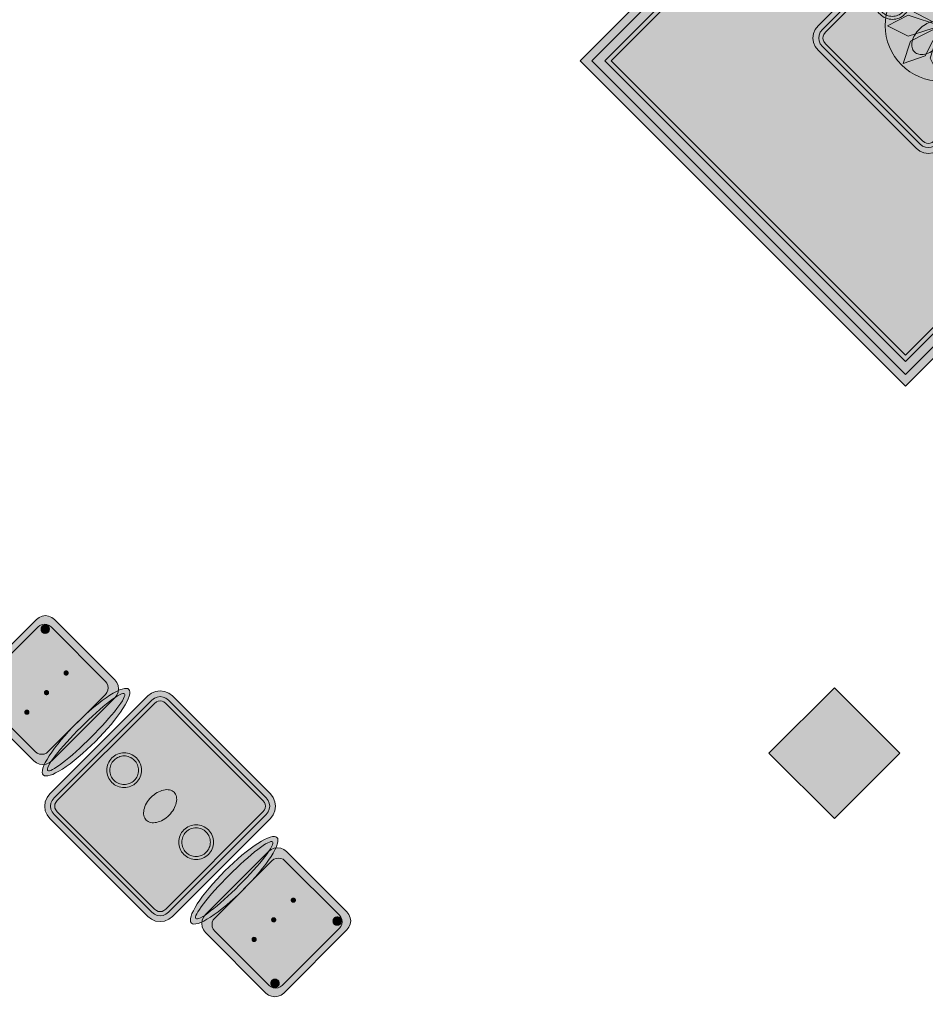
# Model space of a CAD drawing. Header units: metres. Extents: x 2172.2 to 2210.6, y 415.3 to 458.1.
# Tile 93 of 168: x 2185.9 to 2189.8, y 440 to 444.3. Entities that reach past the tile are written whole.
import ezdxf

# ---------------------------------------------------------------- set-up
doc = ezdxf.new("R2010")
doc.units = ezdxf.units.M
for name, color, linetype, lineweight in [('NC_N1_CHAIRS', 7, 'CONTINUOUS', 13), ('NC_N1_COLUMNS', 8, 'CONTINUOUS', 25), ('NC_N1_FLOOR_DECOR', 32, 'CONTINUOUS', 13), ('NC_N1_TABLES', 7, 'CONTINUOUS', 13), ('NC_N1_WALLS', 7, 'CONTINUOUS', 25)]:
    doc.layers.add(name, color=color, linetype=linetype, lineweight=lineweight)

# ---------------------------------------------------------------- blocks, each defined once
blk = doc.blocks.new('NC_N1_ARCHITECTURE')
at = {"layer": 'NC_N1_COLUMNS', "true_color": 0xe6e9ea}
blk.add_hatch(color=256, dxfattribs=at).paths.add_polyline_path([(-0.56358, 7.398936), (-0.28074, 7.116096), (-0.56358, 6.833257), (-0.846388, 7.116131)])
at = {"layer": 'NC_N1_COLUMNS', "linetype": 'CONTINUOUS', "lineweight": -2}
blk.add_lwpolyline([(-0.56358, 7.398936), (-0.28074, 7.116096), (-0.56358, 6.833257), (-0.846388, 7.116131)], close=True, dxfattribs=at)
blk = doc.blocks.new('NC_N1_MIXED_FLOOR_BAY_01')
at = {"true_color": 0xeff0ee}
h = blk.add_hatch(color=256, dxfattribs=at)
h.dxf.hatch_style = 1
h.paths.add_polyline_path([(0.0695, 11.8009), (0.0779, 11.7925), (0.1075, 11.7629), (0.1159, 11.7545), (0.1806, 11.6898), (0.2249, 11.6455), (0.2375, 11.6329), (0.2819, 11.5885), (0.4338, 11.4366), (0.4781, 11.3923), (0.4907, 11.3797), (0.535, 11.3354), (0.6869, 11.1834), (0.7313, 11.1391), (0.7439, 11.1265), (0.7882, 11.0822), (0.9401, 10.9303), (0.9844, 10.8859), (0.997, 10.8733), (1.0414, 10.829), (1.1933, 10.6771), (1.2376, 10.6328), (1.2502, 10.6202), (1.2945, 10.5758), (1.3874, 10.483), (1.3958, 10.4746), (1.4254, 10.445), (1.4338, 10.4366), (1.4549, 10.4155), (-0.2563, 8.7043), (-1.6628, 10.1108), (0.0484, 11.822)])
at = {"color": 0, "linetype": 'CONTINUOUS', "lineweight": -2, "true_color": 0xa5b2b8}
blk.add_lwpolyline([(0.0695, 11.8009), (0.0779, 11.7925), (0.1075, 11.7629), (0.1159, 11.7545), (0.1806, 11.6898), (0.2249, 11.6455), (0.2375, 11.6329), (0.2819, 11.5885), (0.4338, 11.4366), (0.4781, 11.3923), (0.4907, 11.3797), (0.535, 11.3354), (0.6869, 11.1834), (0.7313, 11.1391), (0.7439, 11.1265), (0.7882, 11.0822), (0.9401, 10.9303), (0.9844, 10.8859), (0.997, 10.8733), (1.0414, 10.829), (1.1933, 10.6771), (1.2376, 10.6328), (1.2502, 10.6202), (1.2945, 10.5758), (1.3874, 10.483), (1.3958, 10.4746), (1.4254, 10.445), (1.4338, 10.4366), (1.4549, 10.4155), (-0.2563, 8.7043), (-1.6628, 10.1108), (0.0484, 11.822)], close=True, dxfattribs=at)
at = {"color": 0, "linetype": 'CONTINUOUS', "lineweight": -2, "true_color": 0xa38246}
for points in [[(0.0484, 11.7725), (0.0532, 11.7677), (0.0827, 11.7382), (0.0911, 11.7297), (0.1558, 11.665), (0.2002, 11.6207), (0.2128, 11.6081), (0.2571, 11.5638), (0.409, 11.4119), (0.4534, 11.3675), (0.466, 11.3549), (0.5103, 11.3106), (0.6622, 11.1587), (0.7065, 11.1144), (0.7191, 11.1018), (0.7635, 11.0574), (0.9154, 10.9055), (0.9597, 10.8612), (0.9723, 10.8486), (1.0166, 10.8043), (1.1685, 10.6524), (1.2129, 10.608), (1.2255, 10.5954), (1.2698, 10.5511), (1.3626, 10.4583), (1.3711, 10.4498), (1.4006, 10.4203), (1.4054, 10.4155), (-0.2563, 8.7538), (-1.6133, 10.1108)], [(0.0484, 11.6877), (0.0487, 11.6873), (0.1134, 11.6226), (0.1578, 11.5783), (0.1704, 11.5657), (0.2147, 11.5213), (0.3666, 11.3694), (0.4109, 11.3251), (0.4235, 11.3125), (0.4679, 11.2682), (0.6198, 11.1163), (0.6641, 11.0719), (0.6767, 11.0593), (0.721, 11.015), (0.8729, 10.8631), (0.9173, 10.8188), (0.9299, 10.8062), (0.9742, 10.7618), (1.1261, 10.6099), (1.1704, 10.5656), (1.183, 10.553), (1.2274, 10.5087), (1.3202, 10.4158), (1.3205, 10.4155), (-0.2563, 8.8386), (-1.5285, 10.1108)], [(0.136, 10.2632), (0.1349, 10.2396), (0.1314, 10.2163), (0.1257, 10.1935), (0.1178, 10.1713), (0.1077, 10.15), (0.0956, 10.1298), (0.0816, 10.1109), (0.0657, 10.0934), (0.0483, 10.0776), (0.0294, 10.0636), (0.0092, 10.0515), (-0.0121, 10.0414), (-0.0343, 10.0335), (-0.0571, 10.0278), (-0.0804, 10.0243), (-0.104, 10.0232), (-0.1275, 10.0243), (-0.1508, 10.0278), (-0.1736, 10.0335), (-0.1958, 10.0414), (-0.2171, 10.0515), (-0.2373, 10.0636), (-0.2562, 10.0776), (-0.2737, 10.0934), (-0.2895, 10.1109), (-0.3035, 10.1298), (-0.3156, 10.15), (-0.3257, 10.1713), (-0.3336, 10.1935), (-0.3393, 10.2163), (-0.3428, 10.2396), (-0.344, 10.2632), (-0.3428, 10.2867), (-0.3393, 10.31), (-0.3336, 10.3328), (-0.3257, 10.355), (-0.3156, 10.3763), (-0.3035, 10.3965), (-0.2895, 10.4154), (-0.2737, 10.4329), (-0.2562, 10.4487), (-0.2373, 10.4627), (-0.2171, 10.4748), (-0.1958, 10.4849), (-0.1736, 10.4928), (-0.1508, 10.4985), (-0.1275, 10.502), (-0.104, 10.5032), (-0.0804, 10.502), (-0.0571, 10.4985), (-0.0343, 10.4928), (-0.0121, 10.4849), (0.0092, 10.4748), (0.0294, 10.4627), (0.0483, 10.4487), (0.0657, 10.4329), (0.0816, 10.4154), (0.0956, 10.3965), (0.1077, 10.3763), (0.1178, 10.355), (0.1257, 10.3328), (0.1314, 10.31), (0.1349, 10.2867)]]:
    blk.add_lwpolyline(points, close=True, dxfattribs=at)
at = {"color": 0, "linetype": 'CONTINUOUS', "lineweight": -2, "true_color": 0x778fa0}
for points in [[(0.0484, 11.7159), (0.0544, 11.7099), (0.0629, 11.7015), (0.1276, 11.6368), (0.1719, 11.5924), (0.1845, 11.5798), (0.2288, 11.5355), (0.3807, 11.3836), (0.4251, 11.3393), (0.4377, 11.3267), (0.482, 11.2823), (0.6339, 11.1304), (0.6782, 11.0861), (0.6908, 11.0735), (0.7352, 11.0291), (0.8871, 10.8772), (0.9314, 10.8329), (0.944, 10.8203), (0.9883, 10.776), (1.1402, 10.6241), (1.1846, 10.5797), (1.1972, 10.5671), (1.2415, 10.5228), (1.3343, 10.43), (1.3428, 10.4215), (1.3488, 10.4155), (-0.2563, 8.8104), (-1.5567, 10.1108)], [(-0.104, 10.2632), (-0.149, 10.4032), (-0.104, 10.4932), (-0.059, 10.4032)], [(-0.104, 10.2632), (-0.2348, 10.3303), (-0.2666, 10.4258), (-0.1711, 10.394)], [(-0.104, 10.2632), (-0.0368, 10.394), (0.0587, 10.4258), (0.0269, 10.3303)], [(-0.104, 10.2632), (-0.244, 10.2182), (-0.334, 10.2632), (-0.244, 10.3082)], [(-0.104, 10.2632), (0.036, 10.3082), (0.126, 10.2632), (0.036, 10.2182)], [(-0.104, 10.2632), (-0.1711, 10.1323), (-0.2666, 10.1005), (-0.2348, 10.196)], [(-0.104, 10.2632), (-0.059, 10.1232), (-0.104, 10.0332), (-0.149, 10.1232)], [(-0.104, 10.2632), (0.0269, 10.196), (0.0587, 10.1005), (-0.0368, 10.1323)]]:
    blk.add_lwpolyline(points, close=True, dxfattribs=at)
blk = doc.blocks.new('NC_N1_DINING_TWO_SQUARE')
at = {"true_color": 0xf6f5ef}
h = blk.add_hatch(color=256, dxfattribs=at)
h.dxf.hatch_style = 1
h.paths.add_polyline_path([(0.3, -0.375), (-0.3, -0.375), (-0.3194, -0.3724), (-0.3375, -0.365), (-0.353, -0.353), (-0.365, -0.3375), (-0.3724, -0.3194), (-0.375, -0.3), (-0.375, 0.3), (-0.3724, 0.3194), (-0.365, 0.3375), (-0.353, 0.353), (-0.3375, 0.365), (-0.3194, 0.3724), (-0.3, 0.375), (0.3, 0.375), (0.3194, 0.3724), (0.3375, 0.365), (0.353, 0.353), (0.365, 0.3375), (0.3724, 0.3194), (0.375, 0.3), (0.375, -0.3), (0.3724, -0.3194), (0.365, -0.3375), (0.353, -0.353), (0.3375, -0.365), (0.3194, -0.3724)])
at = {"color": 0, "linetype": 'CONTINUOUS', "lineweight": -2, "true_color": 0x2d3540}
blk.add_lwpolyline([(0.3, -0.375), (-0.3, -0.375), (-0.3194, -0.3724), (-0.3375, -0.365), (-0.353, -0.353), (-0.365, -0.3375), (-0.3724, -0.3194), (-0.375, -0.3), (-0.375, 0.3), (-0.3724, 0.3194), (-0.365, 0.3375), (-0.353, 0.353), (-0.3375, 0.365), (-0.3194, 0.3724), (-0.3, 0.375), (0.3, 0.375), (0.3194, 0.3724), (0.3375, 0.365), (0.353, 0.353), (0.365, 0.3375), (0.3724, 0.3194), (0.375, 0.3), (0.375, -0.3), (0.3724, -0.3194), (0.365, -0.3375), (0.353, -0.353), (0.3375, -0.365), (0.3194, -0.3724)], close=True, dxfattribs=at)
at = {"color": 0, "linetype": 'CONTINUOUS', "lineweight": -2, "true_color": 0xa38246}
for points in [[(0.2984, -0.35), (-0.2984, -0.35), (-0.3129, -0.3481), (-0.3249, -0.3431), (-0.3352, -0.3352), (-0.3431, -0.3249), (-0.3481, -0.3129), (-0.35, -0.2984), (-0.35, 0.2984), (-0.3481, 0.3129), (-0.3431, 0.3249), (-0.3352, 0.3352), (-0.3249, 0.3431), (-0.3129, 0.3481), (-0.2984, 0.35), (0.2984, 0.35), (0.3129, 0.3481), (0.3249, 0.3431), (0.3352, 0.3352), (0.3431, 0.3249), (0.3481, 0.3129), (0.35, 0.2984), (0.35, -0.2984), (0.3481, -0.3129), (0.3431, -0.3249), (0.3352, -0.3352), (0.3249, -0.3431), (0.3129, -0.3481)], [(0.2972, -0.332), (-0.2972, -0.332), (-0.3082, -0.3306), (-0.3158, -0.3274), (-0.3224, -0.3224), (-0.3274, -0.3158), (-0.3306, -0.3082), (-0.332, -0.2972), (-0.332, 0.2972), (-0.3306, 0.3082), (-0.3274, 0.3158), (-0.3224, 0.3224), (-0.3158, 0.3274), (-0.3082, 0.3306), (-0.2972, 0.332), (0.2972, 0.332), (0.3082, 0.3306), (0.3158, 0.3274), (0.3224, 0.3224), (0.3274, 0.3158), (0.3306, 0.3082), (0.332, 0.2972), (0.332, -0.2972), (0.3306, -0.3082), (0.3274, -0.3158), (0.3224, -0.3224), (0.3158, -0.3274), (0.3082, -0.3306)], [(0.062, 0.22), (0.0617, 0.2139), (0.0608, 0.2079), (0.0593, 0.202), (0.0573, 0.1963), (0.0547, 0.1908), (0.0516, 0.1856), (0.0479, 0.1807), (0.0438, 0.1762), (0.0393, 0.1721), (0.0344, 0.1684), (0.0292, 0.1653), (0.0237, 0.1627), (0.018, 0.1607), (0.0121, 0.1592), (0.0061, 0.1583), (0, 0.158), (-0.0061, 0.1583), (-0.0121, 0.1592), (-0.018, 0.1607), (-0.0237, 0.1627), (-0.0292, 0.1653), (-0.0344, 0.1684), (-0.0393, 0.1721), (-0.0438, 0.1762), (-0.0479, 0.1807), (-0.0516, 0.1856), (-0.0547, 0.1908), (-0.0573, 0.1963), (-0.0593, 0.202), (-0.0608, 0.2079), (-0.0617, 0.2139), (-0.062, 0.22), (-0.0617, 0.2261), (-0.0608, 0.2321), (-0.0593, 0.238), (-0.0573, 0.2437), (-0.0547, 0.2492), (-0.0516, 0.2544), (-0.0479, 0.2593), (-0.0438, 0.2638), (-0.0393, 0.2679), (-0.0344, 0.2716), (-0.0292, 0.2747), (-0.0237, 0.2773), (-0.018, 0.2793), (-0.0121, 0.2808), (-0.0061, 0.2817), (0, 0.282), (0.0061, 0.2817), (0.0121, 0.2808), (0.018, 0.2793), (0.0237, 0.2773), (0.0292, 0.2747), (0.0344, 0.2716), (0.0393, 0.2679), (0.0438, 0.2638), (0.0479, 0.2593), (0.0516, 0.2544), (0.0547, 0.2492), (0.0573, 0.2437), (0.0593, 0.238), (0.0608, 0.2321), (0.0617, 0.2261)], [(0.085, 0), (0.0846, 0.0054), (0.0834, 0.0107), (0.0813, 0.016), (0.0785, 0.021), (0.075, 0.0259), (0.0707, 0.0306), (0.0657, 0.0349), (0.0601, 0.0389), (0.0539, 0.0425), (0.0472, 0.0457), (0.0401, 0.0485), (0.0325, 0.0508), (0.0247, 0.0526), (0.0166, 0.0539), (0.0083, 0.0547), (0, 0.055), (-0.0083, 0.0547), (-0.0166, 0.0539), (-0.0247, 0.0526), (-0.0325, 0.0508), (-0.0401, 0.0485), (-0.0472, 0.0457), (-0.0539, 0.0425), (-0.0601, 0.0389), (-0.0657, 0.0349), (-0.0707, 0.0306), (-0.075, 0.0259), (-0.0785, 0.021), (-0.0813, 0.016), (-0.0834, 0.0107), (-0.0846, 0.0054), (-0.085, 0), (-0.0846, -0.0054), (-0.0834, -0.0107), (-0.0813, -0.016), (-0.0785, -0.021), (-0.075, -0.0259), (-0.0707, -0.0306), (-0.0657, -0.0349), (-0.0601, -0.0389), (-0.0539, -0.0425), (-0.0472, -0.0457), (-0.0401, -0.0485), (-0.0325, -0.0508), (-0.0247, -0.0526), (-0.0166, -0.0539), (-0.0083, -0.0547), (0, -0.055), (0.0083, -0.0547), (0.0166, -0.0539), (0.0247, -0.0526), (0.0325, -0.0508), (0.0401, -0.0485), (0.0472, -0.0457), (0.0539, -0.0425), (0.0601, -0.0389), (0.0657, -0.0349), (0.0707, -0.0306), (0.075, -0.0259), (0.0785, -0.021), (0.0813, -0.016), (0.0834, -0.0107), (0.0846, -0.0054)], [(0.062, -0.22), (0.0617, -0.2261), (0.0608, -0.2321), (0.0593, -0.238), (0.0573, -0.2437), (0.0547, -0.2492), (0.0516, -0.2544), (0.0479, -0.2593), (0.0438, -0.2638), (0.0393, -0.2679), (0.0344, -0.2716), (0.0292, -0.2747), (0.0237, -0.2773), (0.018, -0.2793), (0.0121, -0.2808), (0.0061, -0.2817), (0, -0.282), (-0.0061, -0.2817), (-0.0121, -0.2808), (-0.018, -0.2793), (-0.0237, -0.2773), (-0.0292, -0.2747), (-0.0344, -0.2716), (-0.0393, -0.2679), (-0.0438, -0.2638), (-0.0479, -0.2593), (-0.0516, -0.2544), (-0.0547, -0.2492), (-0.0573, -0.2437), (-0.0593, -0.238), (-0.0608, -0.2321), (-0.0617, -0.2261), (-0.062, -0.22), (-0.0617, -0.2139), (-0.0608, -0.2079), (-0.0593, -0.202), (-0.0573, -0.1963), (-0.0547, -0.1908), (-0.0516, -0.1856), (-0.0479, -0.1807), (-0.0438, -0.1762), (-0.0393, -0.1721), (-0.0344, -0.1684), (-0.0292, -0.1653), (-0.0237, -0.1627), (-0.018, -0.1607), (-0.0121, -0.1592), (-0.0061, -0.1583), (0, -0.158), (0.0061, -0.1583), (0.0121, -0.1592), (0.018, -0.1607), (0.0237, -0.1627), (0.0292, -0.1653), (0.0344, -0.1684), (0.0393, -0.1721), (0.0438, -0.1762), (0.0479, -0.1807), (0.0516, -0.1856), (0.0547, -0.1908), (0.0573, -0.1963), (0.0593, -0.202), (0.0608, -0.2079), (0.0617, -0.2139)]]:
    blk.add_lwpolyline(points, close=True, dxfattribs=at)
at = {"color": 0, "linetype": 'CONTINUOUS', "lineweight": -2, "true_color": 0x89939a}
for points in [[(0.075, 0.22), (0.0746, 0.2126), (0.0736, 0.2054), (0.0718, 0.1982), (0.0693, 0.1913), (0.0661, 0.1846), (0.0624, 0.1783), (0.058, 0.1724), (0.053, 0.167), (0.0476, 0.162), (0.0417, 0.1576), (0.0354, 0.1539), (0.0287, 0.1507), (0.0218, 0.1482), (0.0146, 0.1464), (0.0074, 0.1454), (0, 0.145), (-0.0074, 0.1454), (-0.0146, 0.1464), (-0.0218, 0.1482), (-0.0287, 0.1507), (-0.0354, 0.1539), (-0.0417, 0.1576), (-0.0476, 0.162), (-0.053, 0.167), (-0.058, 0.1724), (-0.0624, 0.1783), (-0.0661, 0.1846), (-0.0693, 0.1913), (-0.0718, 0.1982), (-0.0736, 0.2054), (-0.0746, 0.2126), (-0.075, 0.22), (-0.0746, 0.2274), (-0.0736, 0.2346), (-0.0718, 0.2418), (-0.0693, 0.2487), (-0.0661, 0.2554), (-0.0624, 0.2617), (-0.058, 0.2676), (-0.053, 0.273), (-0.0476, 0.278), (-0.0417, 0.2824), (-0.0354, 0.2861), (-0.0287, 0.2893), (-0.0218, 0.2918), (-0.0146, 0.2936), (-0.0074, 0.2946), (0, 0.295), (0.0074, 0.2946), (0.0146, 0.2936), (0.0218, 0.2918), (0.0287, 0.2893), (0.0354, 0.2861), (0.0417, 0.2824), (0.0476, 0.278), (0.053, 0.273), (0.058, 0.2676), (0.0624, 0.2617), (0.0661, 0.2554), (0.0693, 0.2487), (0.0718, 0.2418), (0.0736, 0.2346), (0.0746, 0.2274)], [(0.075, -0.22), (0.0746, -0.2274), (0.0736, -0.2346), (0.0718, -0.2418), (0.0693, -0.2487), (0.0661, -0.2554), (0.0624, -0.2617), (0.058, -0.2676), (0.053, -0.273), (0.0476, -0.278), (0.0417, -0.2824), (0.0354, -0.2861), (0.0287, -0.2893), (0.0218, -0.2918), (0.0146, -0.2936), (0.0074, -0.2946), (0, -0.295), (-0.0074, -0.2946), (-0.0146, -0.2936), (-0.0218, -0.2918), (-0.0287, -0.2893), (-0.0354, -0.2861), (-0.0417, -0.2824), (-0.0476, -0.278), (-0.053, -0.273), (-0.058, -0.2676), (-0.0624, -0.2617), (-0.0661, -0.2554), (-0.0693, -0.2487), (-0.0718, -0.2418), (-0.0736, -0.2346), (-0.0746, -0.2274), (-0.075, -0.22), (-0.0746, -0.2126), (-0.0736, -0.2054), (-0.0718, -0.1982), (-0.0693, -0.1913), (-0.0661, -0.1846), (-0.0624, -0.1783), (-0.058, -0.1724), (-0.053, -0.167), (-0.0476, -0.162), (-0.0417, -0.1576), (-0.0354, -0.1539), (-0.0287, -0.1507), (-0.0218, -0.1482), (-0.0146, -0.1464), (-0.0074, -0.1454), (0, -0.145), (0.0074, -0.1454), (0.0146, -0.1464), (0.0218, -0.1482), (0.0287, -0.1507), (0.0354, -0.1539), (0.0417, -0.1576), (0.0476, -0.162), (0.053, -0.167), (0.058, -0.1724), (0.0624, -0.1783), (0.0661, -0.1846), (0.0693, -0.1913), (0.0718, -0.1982), (0.0736, -0.2054), (0.0746, -0.2126)]]:
    blk.add_lwpolyline(points, close=True, dxfattribs=at)
blk = doc.blocks.new('NC_N1_CHAIR_OLIVE')
at = {"true_color": 0xf6f5ef}
h = blk.add_hatch(color=256, dxfattribs=at)
h.dxf.hatch_style = 1
h.paths.add_polyline_path([(0.262, 0.222), (0.2607, 0.2276), (0.257, 0.2331), (0.2507, 0.2385), (0.2421, 0.2438), (0.2311, 0.2489), (0.2178, 0.2537), (0.2025, 0.2582), (0.1853, 0.2623), (0.1662, 0.2661), (0.1456, 0.2694), (0.1235, 0.2723), (0.1003, 0.2747), (0.0761, 0.2765), (0.0511, 0.2779), (0.0257, 0.2787), (0, 0.279), (-0.0257, 0.2787), (-0.0511, 0.2779), (-0.0761, 0.2765), (-0.1003, 0.2747), (-0.1235, 0.2723), (-0.1456, 0.2694), (-0.1662, 0.2661), (-0.1853, 0.2623), (-0.2025, 0.2582), (-0.2178, 0.2537), (-0.2311, 0.2489), (-0.2421, 0.2438), (-0.2507, 0.2385), (-0.257, 0.2331), (-0.2607, 0.2276), (-0.262, 0.222), (-0.2607, 0.2164), (-0.257, 0.2109), (-0.2507, 0.2055), (-0.2421, 0.2002), (-0.2311, 0.1951), (-0.2178, 0.1903), (-0.2025, 0.1858), (-0.1853, 0.1817), (-0.1662, 0.1779), (-0.1456, 0.1746), (-0.1235, 0.1717), (-0.1003, 0.1693), (-0.0761, 0.1675), (-0.0511, 0.1661), (-0.0257, 0.1653), (0, 0.165), (0.0257, 0.1653), (0.0511, 0.1661), (0.0761, 0.1675), (0.1003, 0.1693), (0.1235, 0.1717), (0.1456, 0.1746), (0.1662, 0.1779), (0.1853, 0.1817), (0.2025, 0.1858), (0.2178, 0.1903), (0.2311, 0.1951), (0.2421, 0.2002), (0.2507, 0.2055), (0.257, 0.2109), (0.2607, 0.2164)])
at = {"true_color": 0x778fa0}
h = blk.add_hatch(color=256, dxfattribs=at)
h.dxf.hatch_style = 1
h.paths.add_polyline_path([(0.193, -0.275), (-0.193, -0.275), (-0.2072, -0.2731), (-0.2205, -0.2676), (-0.2319, -0.2589), (-0.2406, -0.2475), (-0.2461, -0.2342), (-0.248, -0.22), (-0.248, 0.15), (-0.2461, 0.1642), (-0.2406, 0.1775), (-0.2319, 0.1889), (-0.2205, 0.1976), (-0.2072, 0.2031), (-0.193, 0.205), (0.193, 0.205), (0.2072, 0.2031), (0.2205, 0.1976), (0.2319, 0.1889), (0.2406, 0.1775), (0.2461, 0.1642), (0.248, 0.15), (0.248, -0.22), (0.2461, -0.2342), (0.2406, -0.2475), (0.2319, -0.2589), (0.2205, -0.2676), (0.2072, -0.2731)])
at = {"true_color": 0xa38246}
h = blk.add_hatch(color=256, dxfattribs=at)
h.dxf.hatch_style = 1
h.paths.add_polyline_path([(-0.111, -0.02), (-0.111, -0.0209), (-0.1112, -0.0218), (-0.1114, -0.0226), (-0.1117, -0.0234), (-0.1121, -0.0242), (-0.1125, -0.025), (-0.113, -0.0257), (-0.1136, -0.0264), (-0.1143, -0.027), (-0.115, -0.0275), (-0.1158, -0.0279), (-0.1166, -0.0283), (-0.1174, -0.0286), (-0.1182, -0.0288), (-0.1191, -0.029), (-0.12, -0.029), (-0.1209, -0.029), (-0.1218, -0.0288), (-0.1226, -0.0286), (-0.1234, -0.0283), (-0.1242, -0.0279), (-0.125, -0.0275), (-0.1257, -0.027), (-0.1264, -0.0264), (-0.127, -0.0257), (-0.1275, -0.025), (-0.1279, -0.0242), (-0.1283, -0.0234), (-0.1286, -0.0226), (-0.1288, -0.0218), (-0.129, -0.0209), (-0.129, -0.02), (-0.129, -0.0191), (-0.1288, -0.0182), (-0.1286, -0.0174), (-0.1283, -0.0166), (-0.1279, -0.0158), (-0.1275, -0.015), (-0.127, -0.0143), (-0.1264, -0.0136), (-0.1257, -0.013), (-0.125, -0.0125), (-0.1242, -0.0121), (-0.1234, -0.0117), (-0.1226, -0.0114), (-0.1218, -0.0112), (-0.1209, -0.011), (-0.12, -0.011), (-0.1191, -0.011), (-0.1182, -0.0112), (-0.1174, -0.0114), (-0.1166, -0.0117), (-0.1158, -0.0121), (-0.115, -0.0125), (-0.1143, -0.013), (-0.1136, -0.0136), (-0.113, -0.0143), (-0.1125, -0.015), (-0.1121, -0.0158), (-0.1117, -0.0166), (-0.1114, -0.0174), (-0.1112, -0.0182), (-0.111, -0.0191)])
h = blk.add_hatch(color=256, dxfattribs=at)
h.dxf.hatch_style = 1
h.paths.add_polyline_path([(0.009, -0.02), (0.009, -0.0209), (0.0088, -0.0218), (0.0086, -0.0226), (0.0083, -0.0234), (0.0079, -0.0242), (0.0075, -0.025), (0.007, -0.0257), (0.0064, -0.0264), (0.0057, -0.027), (0.005, -0.0275), (0.0042, -0.0279), (0.0034, -0.0283), (0.0026, -0.0286), (0.0018, -0.0288), (0.0009, -0.029), (0, -0.029), (-0.0009, -0.029), (-0.0018, -0.0288), (-0.0026, -0.0286), (-0.0034, -0.0283), (-0.0042, -0.0279), (-0.005, -0.0275), (-0.0057, -0.027), (-0.0064, -0.0264), (-0.007, -0.0257), (-0.0075, -0.025), (-0.0079, -0.0242), (-0.0083, -0.0234), (-0.0086, -0.0226), (-0.0088, -0.0218), (-0.009, -0.0209), (-0.009, -0.02), (-0.009, -0.0191), (-0.0088, -0.0182), (-0.0086, -0.0174), (-0.0083, -0.0166), (-0.0079, -0.0158), (-0.0075, -0.015), (-0.007, -0.0143), (-0.0064, -0.0136), (-0.0057, -0.013), (-0.005, -0.0125), (-0.0042, -0.0121), (-0.0034, -0.0117), (-0.0026, -0.0114), (-0.0018, -0.0112), (-0.0009, -0.011), (0, -0.011), (0.0009, -0.011), (0.0018, -0.0112), (0.0026, -0.0114), (0.0034, -0.0117), (0.0042, -0.0121), (0.005, -0.0125), (0.0057, -0.013), (0.0064, -0.0136), (0.007, -0.0143), (0.0075, -0.015), (0.0079, -0.0158), (0.0083, -0.0166), (0.0086, -0.0174), (0.0088, -0.0182), (0.009, -0.0191)])
h = blk.add_hatch(color=256, dxfattribs=at)
h.dxf.hatch_style = 1
h.paths.add_polyline_path([(0.129, -0.02), (0.129, -0.0209), (0.1288, -0.0218), (0.1286, -0.0226), (0.1283, -0.0234), (0.1279, -0.0242), (0.1275, -0.025), (0.127, -0.0257), (0.1264, -0.0264), (0.1257, -0.027), (0.125, -0.0275), (0.1242, -0.0279), (0.1234, -0.0283), (0.1226, -0.0286), (0.1218, -0.0288), (0.1209, -0.029), (0.12, -0.029), (0.1191, -0.029), (0.1182, -0.0288), (0.1174, -0.0286), (0.1166, -0.0283), (0.1158, -0.0279), (0.115, -0.0275), (0.1143, -0.027), (0.1136, -0.0264), (0.113, -0.0257), (0.1125, -0.025), (0.1121, -0.0242), (0.1117, -0.0234), (0.1114, -0.0226), (0.1112, -0.0218), (0.111, -0.0209), (0.111, -0.02), (0.111, -0.0191), (0.1112, -0.0182), (0.1114, -0.0174), (0.1117, -0.0166), (0.1121, -0.0158), (0.1125, -0.015), (0.113, -0.0143), (0.1136, -0.0136), (0.1143, -0.013), (0.115, -0.0125), (0.1158, -0.0121), (0.1166, -0.0117), (0.1174, -0.0114), (0.1182, -0.0112), (0.1191, -0.011), (0.12, -0.011), (0.1209, -0.011), (0.1218, -0.0112), (0.1226, -0.0114), (0.1234, -0.0117), (0.1242, -0.0121), (0.125, -0.0125), (0.1257, -0.013), (0.1264, -0.0136), (0.127, -0.0143), (0.1275, -0.015), (0.1279, -0.0158), (0.1283, -0.0166), (0.1286, -0.0174), (0.1288, -0.0182), (0.129, -0.0191)])
h = blk.add_hatch(color=256, dxfattribs=at)
h.dxf.hatch_style = 1
h.paths.add_polyline_path([(-0.172, -0.218), (-0.1721, -0.2198), (-0.1723, -0.2215), (-0.1728, -0.2232), (-0.1734, -0.2249), (-0.1741, -0.2265), (-0.175, -0.228), (-0.1761, -0.2294), (-0.1773, -0.2307), (-0.1786, -0.2319), (-0.18, -0.233), (-0.1815, -0.2339), (-0.1831, -0.2346), (-0.1848, -0.2352), (-0.1865, -0.2357), (-0.1882, -0.2359), (-0.19, -0.236), (-0.1918, -0.2359), (-0.1935, -0.2357), (-0.1952, -0.2352), (-0.1969, -0.2346), (-0.1985, -0.2339), (-0.2, -0.233), (-0.2014, -0.2319), (-0.2027, -0.2307), (-0.2039, -0.2294), (-0.205, -0.228), (-0.2059, -0.2265), (-0.2066, -0.2249), (-0.2072, -0.2232), (-0.2077, -0.2215), (-0.2079, -0.2198), (-0.208, -0.218), (-0.2079, -0.2162), (-0.2077, -0.2145), (-0.2072, -0.2128), (-0.2066, -0.2111), (-0.2059, -0.2095), (-0.205, -0.208), (-0.2039, -0.2066), (-0.2027, -0.2053), (-0.2014, -0.2041), (-0.2, -0.203), (-0.1985, -0.2021), (-0.1969, -0.2014), (-0.1952, -0.2008), (-0.1935, -0.2003), (-0.1918, -0.2001), (-0.19, -0.2), (-0.1882, -0.2001), (-0.1865, -0.2003), (-0.1848, -0.2008), (-0.1831, -0.2014), (-0.1815, -0.2021), (-0.18, -0.203), (-0.1786, -0.2041), (-0.1773, -0.2053), (-0.1761, -0.2066), (-0.175, -0.208), (-0.1741, -0.2095), (-0.1734, -0.2111), (-0.1728, -0.2128), (-0.1723, -0.2145), (-0.1721, -0.2162)])
h = blk.add_hatch(color=256, dxfattribs=at)
h.dxf.hatch_style = 1
h.paths.add_polyline_path([(0.208, -0.218), (0.2079, -0.2198), (0.2077, -0.2215), (0.2072, -0.2232), (0.2066, -0.2249), (0.2059, -0.2265), (0.205, -0.228), (0.2039, -0.2294), (0.2027, -0.2307), (0.2014, -0.2319), (0.2, -0.233), (0.1985, -0.2339), (0.1969, -0.2346), (0.1952, -0.2352), (0.1935, -0.2357), (0.1918, -0.2359), (0.19, -0.236), (0.1882, -0.2359), (0.1865, -0.2357), (0.1848, -0.2352), (0.1831, -0.2346), (0.1815, -0.2339), (0.18, -0.233), (0.1786, -0.2319), (0.1773, -0.2307), (0.1761, -0.2294), (0.175, -0.228), (0.1741, -0.2265), (0.1734, -0.2249), (0.1728, -0.2232), (0.1723, -0.2215), (0.1721, -0.2198), (0.172, -0.218), (0.1721, -0.2162), (0.1723, -0.2145), (0.1728, -0.2128), (0.1734, -0.2111), (0.1741, -0.2095), (0.175, -0.208), (0.1761, -0.2066), (0.1773, -0.2053), (0.1786, -0.2041), (0.18, -0.203), (0.1815, -0.2021), (0.1831, -0.2014), (0.1848, -0.2008), (0.1865, -0.2003), (0.1882, -0.2001), (0.19, -0.2), (0.1918, -0.2001), (0.1935, -0.2003), (0.1952, -0.2008), (0.1969, -0.2014), (0.1985, -0.2021), (0.2, -0.203), (0.2014, -0.2041), (0.2027, -0.2053), (0.2039, -0.2066), (0.205, -0.208), (0.2059, -0.2095), (0.2066, -0.2111), (0.2072, -0.2128), (0.2077, -0.2145), (0.2079, -0.2162)])
at = {"color": 0, "linetype": 'CONTINUOUS', "lineweight": -2, "true_color": 0x2d3540}
for points in [[(0.262, 0.222), (0.2607, 0.2276), (0.257, 0.2331), (0.2507, 0.2385), (0.2421, 0.2438), (0.2311, 0.2489), (0.2178, 0.2537), (0.2025, 0.2582), (0.1853, 0.2623), (0.1662, 0.2661), (0.1456, 0.2694), (0.1235, 0.2723), (0.1003, 0.2747), (0.0761, 0.2765), (0.0511, 0.2779), (0.0257, 0.2787), (0, 0.279), (-0.0257, 0.2787), (-0.0511, 0.2779), (-0.0761, 0.2765), (-0.1003, 0.2747), (-0.1235, 0.2723), (-0.1456, 0.2694), (-0.1662, 0.2661), (-0.1853, 0.2623), (-0.2025, 0.2582), (-0.2178, 0.2537), (-0.2311, 0.2489), (-0.2421, 0.2438), (-0.2507, 0.2385), (-0.257, 0.2331), (-0.2607, 0.2276), (-0.262, 0.222), (-0.2607, 0.2164), (-0.257, 0.2109), (-0.2507, 0.2055), (-0.2421, 0.2002), (-0.2311, 0.1951), (-0.2178, 0.1903), (-0.2025, 0.1858), (-0.1853, 0.1817), (-0.1662, 0.1779), (-0.1456, 0.1746), (-0.1235, 0.1717), (-0.1003, 0.1693), (-0.0761, 0.1675), (-0.0511, 0.1661), (-0.0257, 0.1653), (0, 0.165), (0.0257, 0.1653), (0.0511, 0.1661), (0.0761, 0.1675), (0.1003, 0.1693), (0.1235, 0.1717), (0.1456, 0.1746), (0.1662, 0.1779), (0.1853, 0.1817), (0.2025, 0.1858), (0.2178, 0.1903), (0.2311, 0.1951), (0.2421, 0.2002), (0.2507, 0.2055), (0.257, 0.2109), (0.2607, 0.2164)], [(0.193, -0.275), (-0.193, -0.275), (-0.2072, -0.2731), (-0.2205, -0.2676), (-0.2319, -0.2589), (-0.2406, -0.2475), (-0.2461, -0.2342), (-0.248, -0.22), (-0.248, 0.15), (-0.2461, 0.1642), (-0.2406, 0.1775), (-0.2319, 0.1889), (-0.2205, 0.1976), (-0.2072, 0.2031), (-0.193, 0.205), (0.193, 0.205), (0.2072, 0.2031), (0.2205, 0.1976), (0.2319, 0.1889), (0.2406, 0.1775), (0.2461, 0.1642), (0.248, 0.15), (0.248, -0.22), (0.2461, -0.2342), (0.2406, -0.2475), (0.2319, -0.2589), (0.2205, -0.2676), (0.2072, -0.2731)]]:
    blk.add_lwpolyline(points, close=True, dxfattribs=at)
at = {"color": 0, "linetype": 'CONTINUOUS', "lineweight": -2, "true_color": 0xa38246}
for points in [[(0.235, 0.222), (0.2339, 0.225), (0.2305, 0.228), (0.2249, 0.231), (0.2171, 0.2339), (0.2073, 0.2366), (0.1954, 0.2392), (0.1817, 0.2417), (0.1662, 0.2439), (0.1491, 0.246), (0.1306, 0.2478), (0.1108, 0.2493), (0.0899, 0.2506), (0.0682, 0.2517), (0.0458, 0.2524), (0.023, 0.2529), (0, 0.253), (-0.023, 0.2529), (-0.0458, 0.2524), (-0.0682, 0.2517), (-0.0899, 0.2506), (-0.1108, 0.2493), (-0.1306, 0.2478), (-0.1491, 0.246), (-0.1662, 0.2439), (-0.1817, 0.2417), (-0.1954, 0.2392), (-0.2073, 0.2366), (-0.2171, 0.2339), (-0.2249, 0.231), (-0.2305, 0.228), (-0.2339, 0.225), (-0.235, 0.222), (-0.2339, 0.219), (-0.2305, 0.216), (-0.2249, 0.213), (-0.2171, 0.2101), (-0.2073, 0.2074), (-0.1954, 0.2048), (-0.1817, 0.2023), (-0.1662, 0.2001), (-0.1491, 0.198), (-0.1306, 0.1962), (-0.1108, 0.1947), (-0.0899, 0.1934), (-0.0682, 0.1923), (-0.0458, 0.1916), (-0.023, 0.1911), (0, 0.191), (0.023, 0.1911), (0.0458, 0.1916), (0.0682, 0.1923), (0.0899, 0.1934), (0.1108, 0.1947), (0.1306, 0.1962), (0.1491, 0.198), (0.1662, 0.2001), (0.1817, 0.2023), (0.1954, 0.2048), (0.2073, 0.2074), (0.2171, 0.2101), (0.2249, 0.213), (0.2305, 0.216), (0.2339, 0.219)], [(0.175, -0.247), (-0.175, -0.247), (-0.1854, -0.2456), (-0.195, -0.2416), (-0.2033, -0.2353), (-0.2096, -0.227), (-0.2136, -0.2174), (-0.215, -0.207), (-0.215, 0.126), (-0.2136, 0.1364), (-0.2096, 0.146), (-0.2033, 0.1543), (-0.195, 0.1606), (-0.1854, 0.1646), (-0.175, 0.166), (0.175, 0.166), (0.1854, 0.1646), (0.195, 0.1606), (0.2033, 0.1543), (0.2096, 0.146), (0.2136, 0.1364), (0.215, 0.126), (0.215, -0.207), (0.2136, -0.2174), (0.2096, -0.227), (0.2033, -0.2353), (0.195, -0.2416), (0.1854, -0.2456)]]:
    blk.add_lwpolyline(points, close=True, dxfattribs=at)
at = {"color": 0, "linetype": 'CONTINUOUS', "lineweight": -2}
for points in [[(-0.111, -0.02), (-0.111, -0.0209), (-0.1112, -0.0218), (-0.1114, -0.0226), (-0.1117, -0.0234), (-0.1121, -0.0242), (-0.1125, -0.025), (-0.113, -0.0257), (-0.1136, -0.0264), (-0.1143, -0.027), (-0.115, -0.0275), (-0.1158, -0.0279), (-0.1166, -0.0283), (-0.1174, -0.0286), (-0.1182, -0.0288), (-0.1191, -0.029), (-0.12, -0.029), (-0.1209, -0.029), (-0.1218, -0.0288), (-0.1226, -0.0286), (-0.1234, -0.0283), (-0.1242, -0.0279), (-0.125, -0.0275), (-0.1257, -0.027), (-0.1264, -0.0264), (-0.127, -0.0257), (-0.1275, -0.025), (-0.1279, -0.0242), (-0.1283, -0.0234), (-0.1286, -0.0226), (-0.1288, -0.0218), (-0.129, -0.0209), (-0.129, -0.02), (-0.129, -0.0191), (-0.1288, -0.0182), (-0.1286, -0.0174), (-0.1283, -0.0166), (-0.1279, -0.0158), (-0.1275, -0.015), (-0.127, -0.0143), (-0.1264, -0.0136), (-0.1257, -0.013), (-0.125, -0.0125), (-0.1242, -0.0121), (-0.1234, -0.0117), (-0.1226, -0.0114), (-0.1218, -0.0112), (-0.1209, -0.011), (-0.12, -0.011), (-0.1191, -0.011), (-0.1182, -0.0112), (-0.1174, -0.0114), (-0.1166, -0.0117), (-0.1158, -0.0121), (-0.115, -0.0125), (-0.1143, -0.013), (-0.1136, -0.0136), (-0.113, -0.0143), (-0.1125, -0.015), (-0.1121, -0.0158), (-0.1117, -0.0166), (-0.1114, -0.0174), (-0.1112, -0.0182), (-0.111, -0.0191)], [(0.009, -0.02), (0.009, -0.0209), (0.0088, -0.0218), (0.0086, -0.0226), (0.0083, -0.0234), (0.0079, -0.0242), (0.0075, -0.025), (0.007, -0.0257), (0.0064, -0.0264), (0.0057, -0.027), (0.005, -0.0275), (0.0042, -0.0279), (0.0034, -0.0283), (0.0026, -0.0286), (0.0018, -0.0288), (0.0009, -0.029), (0, -0.029), (-0.0009, -0.029), (-0.0018, -0.0288), (-0.0026, -0.0286), (-0.0034, -0.0283), (-0.0042, -0.0279), (-0.005, -0.0275), (-0.0057, -0.027), (-0.0064, -0.0264), (-0.007, -0.0257), (-0.0075, -0.025), (-0.0079, -0.0242), (-0.0083, -0.0234), (-0.0086, -0.0226), (-0.0088, -0.0218), (-0.009, -0.0209), (-0.009, -0.02), (-0.009, -0.0191), (-0.0088, -0.0182), (-0.0086, -0.0174), (-0.0083, -0.0166), (-0.0079, -0.0158), (-0.0075, -0.015), (-0.007, -0.0143), (-0.0064, -0.0136), (-0.0057, -0.013), (-0.005, -0.0125), (-0.0042, -0.0121), (-0.0034, -0.0117), (-0.0026, -0.0114), (-0.0018, -0.0112), (-0.0009, -0.011), (0, -0.011), (0.0009, -0.011), (0.0018, -0.0112), (0.0026, -0.0114), (0.0034, -0.0117), (0.0042, -0.0121), (0.005, -0.0125), (0.0057, -0.013), (0.0064, -0.0136), (0.007, -0.0143), (0.0075, -0.015), (0.0079, -0.0158), (0.0083, -0.0166), (0.0086, -0.0174), (0.0088, -0.0182), (0.009, -0.0191)], [(0.129, -0.02), (0.129, -0.0209), (0.1288, -0.0218), (0.1286, -0.0226), (0.1283, -0.0234), (0.1279, -0.0242), (0.1275, -0.025), (0.127, -0.0257), (0.1264, -0.0264), (0.1257, -0.027), (0.125, -0.0275), (0.1242, -0.0279), (0.1234, -0.0283), (0.1226, -0.0286), (0.1218, -0.0288), (0.1209, -0.029), (0.12, -0.029), (0.1191, -0.029), (0.1182, -0.0288), (0.1174, -0.0286), (0.1166, -0.0283), (0.1158, -0.0279), (0.115, -0.0275), (0.1143, -0.027), (0.1136, -0.0264), (0.113, -0.0257), (0.1125, -0.025), (0.1121, -0.0242), (0.1117, -0.0234), (0.1114, -0.0226), (0.1112, -0.0218), (0.111, -0.0209), (0.111, -0.02), (0.111, -0.0191), (0.1112, -0.0182), (0.1114, -0.0174), (0.1117, -0.0166), (0.1121, -0.0158), (0.1125, -0.015), (0.113, -0.0143), (0.1136, -0.0136), (0.1143, -0.013), (0.115, -0.0125), (0.1158, -0.0121), (0.1166, -0.0117), (0.1174, -0.0114), (0.1182, -0.0112), (0.1191, -0.011), (0.12, -0.011), (0.1209, -0.011), (0.1218, -0.0112), (0.1226, -0.0114), (0.1234, -0.0117), (0.1242, -0.0121), (0.125, -0.0125), (0.1257, -0.013), (0.1264, -0.0136), (0.127, -0.0143), (0.1275, -0.015), (0.1279, -0.0158), (0.1283, -0.0166), (0.1286, -0.0174), (0.1288, -0.0182), (0.129, -0.0191)], [(-0.172, -0.218), (-0.1721, -0.2198), (-0.1723, -0.2215), (-0.1728, -0.2232), (-0.1734, -0.2249), (-0.1741, -0.2265), (-0.175, -0.228), (-0.1761, -0.2294), (-0.1773, -0.2307), (-0.1786, -0.2319), (-0.18, -0.233), (-0.1815, -0.2339), (-0.1831, -0.2346), (-0.1848, -0.2352), (-0.1865, -0.2357), (-0.1882, -0.2359), (-0.19, -0.236), (-0.1918, -0.2359), (-0.1935, -0.2357), (-0.1952, -0.2352), (-0.1969, -0.2346), (-0.1985, -0.2339), (-0.2, -0.233), (-0.2014, -0.2319), (-0.2027, -0.2307), (-0.2039, -0.2294), (-0.205, -0.228), (-0.2059, -0.2265), (-0.2066, -0.2249), (-0.2072, -0.2232), (-0.2077, -0.2215), (-0.2079, -0.2198), (-0.208, -0.218), (-0.2079, -0.2162), (-0.2077, -0.2145), (-0.2072, -0.2128), (-0.2066, -0.2111), (-0.2059, -0.2095), (-0.205, -0.208), (-0.2039, -0.2066), (-0.2027, -0.2053), (-0.2014, -0.2041), (-0.2, -0.203), (-0.1985, -0.2021), (-0.1969, -0.2014), (-0.1952, -0.2008), (-0.1935, -0.2003), (-0.1918, -0.2001), (-0.19, -0.2), (-0.1882, -0.2001), (-0.1865, -0.2003), (-0.1848, -0.2008), (-0.1831, -0.2014), (-0.1815, -0.2021), (-0.18, -0.203), (-0.1786, -0.2041), (-0.1773, -0.2053), (-0.1761, -0.2066), (-0.175, -0.208), (-0.1741, -0.2095), (-0.1734, -0.2111), (-0.1728, -0.2128), (-0.1723, -0.2145), (-0.1721, -0.2162)], [(0.208, -0.218), (0.2079, -0.2198), (0.2077, -0.2215), (0.2072, -0.2232), (0.2066, -0.2249), (0.2059, -0.2265), (0.205, -0.228), (0.2039, -0.2294), (0.2027, -0.2307), (0.2014, -0.2319), (0.2, -0.233), (0.1985, -0.2339), (0.1969, -0.2346), (0.1952, -0.2352), (0.1935, -0.2357), (0.1918, -0.2359), (0.19, -0.236), (0.1882, -0.2359), (0.1865, -0.2357), (0.1848, -0.2352), (0.1831, -0.2346), (0.1815, -0.2339), (0.18, -0.233), (0.1786, -0.2319), (0.1773, -0.2307), (0.1761, -0.2294), (0.175, -0.228), (0.1741, -0.2265), (0.1734, -0.2249), (0.1728, -0.2232), (0.1723, -0.2215), (0.1721, -0.2198), (0.172, -0.218), (0.1721, -0.2162), (0.1723, -0.2145), (0.1728, -0.2128), (0.1734, -0.2111), (0.1741, -0.2095), (0.175, -0.208), (0.1761, -0.2066), (0.1773, -0.2053), (0.1786, -0.2041), (0.18, -0.203), (0.1815, -0.2021), (0.1831, -0.2014), (0.1848, -0.2008), (0.1865, -0.2003), (0.1882, -0.2001), (0.19, -0.2), (0.1918, -0.2001), (0.1935, -0.2003), (0.1952, -0.2008), (0.1969, -0.2014), (0.1985, -0.2021), (0.2, -0.203), (0.2014, -0.2041), (0.2027, -0.2053), (0.2039, -0.2066), (0.205, -0.208), (0.2059, -0.2095), (0.2066, -0.2111), (0.2072, -0.2128), (0.2077, -0.2145), (0.2079, -0.2162)]]:
    blk.add_lwpolyline(points, close=True, dxfattribs=at)

msp = doc.modelspace()

# ---------------------------------------------------------------- block references
at = {"layer": 'NC_N1_CHAIRS', "linetype": 'CONTINUOUS'}
for p, yscale, rotation in [((2186.0423, 441.364), -1, 45), ((2186.9969, 440.4094), -1.0000000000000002, -135)]:
    msp.add_blockref('NC_N1_CHAIR_OLIVE', p, dxfattribs=dict(at, yscale=yscale, rotation=rotation))
at = {"layer": 'NC_N1_FLOOR_DECOR', "linetype": 'CONTINUOUS'}
msp.add_blockref('NC_N1_MIXED_FLOOR_BAY_01', (2190, 434), dxfattribs=at)
at = {"layer": 'NC_N1_TABLES', "linetype": 'CONTINUOUS', "yscale": -1, "rotation": 45}
for p in [(2189.843, 444.2101), (2186.5196, 440.8867)]:
    msp.add_blockref('NC_N1_DINING_TWO_SQUARE', p, dxfattribs=at)
at = {"layer": 'NC_N1_WALLS'}
msp.add_blockref('NC_N1_ARCHITECTURE', (2190, 434), dxfattribs=at)

doc.saveas('drawing.dxf')
